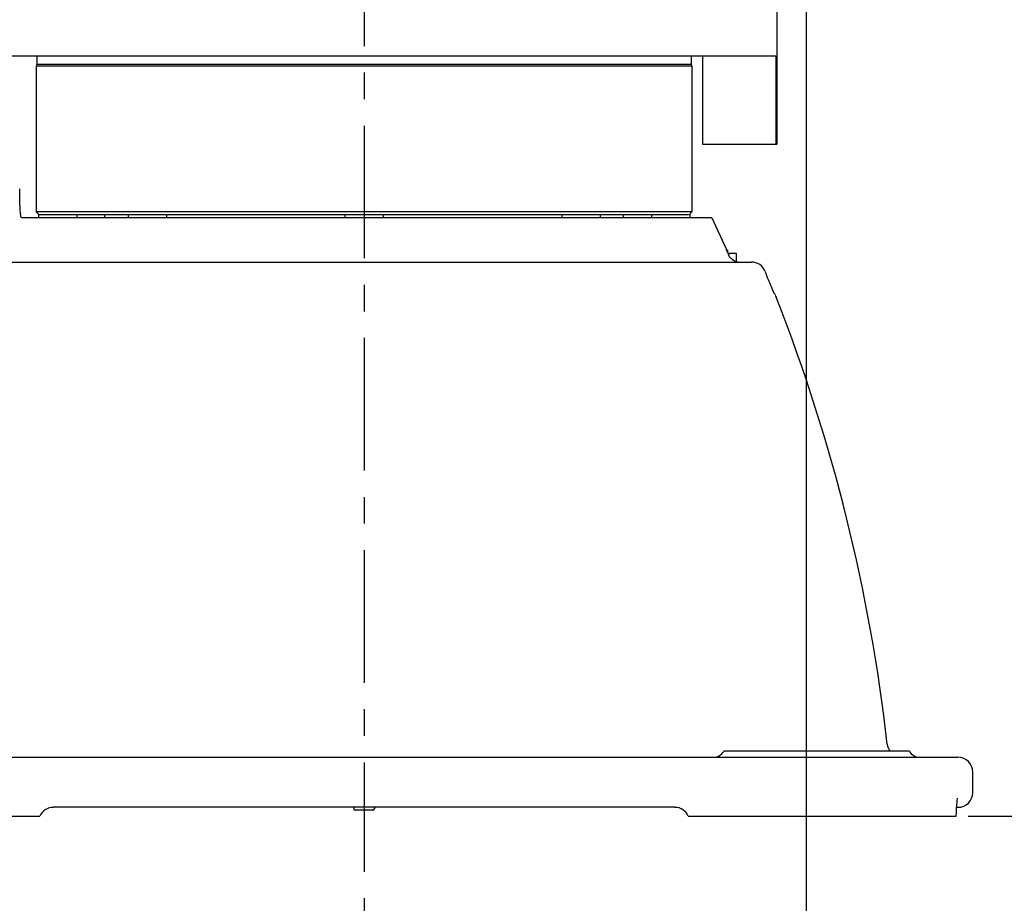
# Model space of a CAD drawing. Header units: millimetres. Extents: x 4086 to 10416, y 123 to 1549.
# Tile 86 of 99: x 9372 to 9427, y 1029 to 1079. Entities that reach past the tile are written whole.
import ezdxf

# ---------------------------------------------------------------- set-up
doc = ezdxf.new("R2010")
doc.units = ezdxf.units.MM
doc.linetypes.add('CENTER', pattern=[0.6, 0.375, -0.075, 0.075, -0.075])
for name, color, linetype in [('中心线', 7, 'Continuous'), ('尺寸标注', 7, 'Continuous'), ('运动范围', 7, 'Continuous')]:
    doc.layers.add(name, color=color, linetype=linetype)
doc.styles.add('思源黑', font='SourceHanSansCN-Normal.ttf')
doc.dimstyles.new('尺寸标注_1_6比例中六', dxfattribs={"dimtxt": 10, "dimasz": 8, "dimexe": 2, "dimexo": 1.5, "dimgap": 1, "dimtad": 1, "dimdec": 1, "dimlfac": 6, "dimdsep": 46, "dimtxsty": '思源黑', "dimcen": 0.09, "dimadec": 0, "dimazin": 0, "dimtp": 0.01, "dimtm": 0.01, "dimtfac": 1, "dimtdec": 1, "dimtofl": 0, "dimtmove": 0, "dimatfit": 3, "dimfxl": 1, "dimtolj": 1, "dimarcsym": 0})

# ---------------------------------------------------------------- blocks, each defined once
blk = doc.blocks.new('*D861')
at = {"layer": 'Defpoints', "color": 0}
for p in [(9400.932, 1109.18), (9192.214, 1034.189), (9358.492, 1034.189)]:
    blk.add_point(p, dxfattribs=at)
at = {"layer": '尺寸标注', "color": 0, "lineweight": -2}
for p, q in [((9399.432, 1109.18), (9190.214, 1109.18)), ((9192.214, 1101.18), (9192.214, 1042.189)), ((9356.992, 1034.189), (9190.214, 1034.189))]:
    blk.add_line(p, q, dxfattribs=at)
at = {"layer": '尺寸标注', "color": 0}
for points in [[(9193.547, 1101.18), (9190.881, 1101.18), (9192.214, 1109.18)], [(9190.881, 1042.189), (9193.547, 1042.189), (9192.214, 1034.189)]]:
    blk.add_solid(points, dxfattribs=at)
at = {"layer": '尺寸标注', "color": 0, "insert": (9186.036, 1073.161), "char_height": 10, "attachment_point": 5, "rotation": 90, "style": '思源黑'}
blk.add_mtext('\\A1;450', dxfattribs=at)
blk = doc.blocks.new('*D864')
at = {"layer": 'Defpoints', "color": 0}
for p in [(9416.26, 1093.852), (9391.263, 1031.051), (9416.26, 1011.08)]:
    blk.add_point(p, dxfattribs=at)
at = {"layer": '尺寸标注', "color": 0, "lineweight": -2}
for p, q in [((9416.26, 1092.352), (9416.26, 1009.08)), ((9391.263, 1029.551), (9391.263, 1009.08)), ((9383.263, 1011.08), (9375.263, 1011.08)), ((9391.263, 1011.08), (9416.26, 1011.08)), ((9424.26, 1011.08), (9432.26, 1011.08))]:
    blk.add_line(p, q, dxfattribs=at)
at = {"layer": '尺寸标注', "color": 0}
for points in [[(9383.263, 1009.747), (9383.263, 1012.414), (9391.263, 1011.08)], [(9424.26, 1012.414), (9424.26, 1009.747), (9416.26, 1011.08)]]:
    blk.add_solid(points, dxfattribs=at)
at = {"layer": '尺寸标注', "color": 0, "insert": (9403.157, 1017.258), "char_height": 10, "attachment_point": 5, "style": '思源黑'}
blk.add_mtext('\\A1;150', dxfattribs=at)
blk = doc.blocks.new('*D865')
at = {"layer": 'Defpoints', "color": 0}
for p in [(9217.918, 1160.008), (9391.263, 1031.051), (9217.918, 869.238)]:
    blk.add_point(p, dxfattribs=at)
at = {"layer": '尺寸标注', "color": 0, "lineweight": -2}
for p, q in [((9217.918, 1158.508), (9217.918, 867.238)), ((9391.263, 1029.551), (9391.263, 867.238)), ((9383.263, 869.238), (9225.918, 869.238))]:
    blk.add_line(p, q, dxfattribs=at)
at = {"layer": '尺寸标注', "color": 0}
for points in [[(9225.918, 870.572), (9225.918, 867.905), (9217.918, 869.238)], [(9383.263, 867.905), (9383.263, 870.572), (9391.263, 869.238)]]:
    blk.add_solid(points, dxfattribs=at)
at = {"layer": '尺寸标注', "color": 0, "insert": (9304.794, 875.416), "char_height": 10, "attachment_point": 5, "style": '思源黑'}
blk.add_mtext('\\A1;1040.2', dxfattribs=at)
blk = doc.blocks.new('*D866')
at = {"layer": 'Defpoints', "color": 0}
for p in [(9628.221, 1109.18), (9391.263, 1031.051), (9628.221, 869.238)]:
    blk.add_point(p, dxfattribs=at)
at = {"layer": '尺寸标注', "color": 0, "lineweight": -2}
for p, q in [((9628.221, 1107.68), (9628.221, 867.238)), ((9391.263, 1029.551), (9391.263, 867.238)), ((9399.263, 869.238), (9620.221, 869.238))]:
    blk.add_line(p, q, dxfattribs=at)
at = {"layer": '尺寸标注', "color": 0}
for points in [[(9399.263, 870.572), (9399.263, 867.905), (9391.263, 869.238)], [(9620.221, 867.905), (9620.221, 870.572), (9628.221, 869.238)]]:
    blk.add_solid(points, dxfattribs=at)
at = {"layer": '尺寸标注', "color": 0, "insert": (9509.994, 875.416), "char_height": 10, "attachment_point": 5, "style": '思源黑'}
blk.add_mtext('\\A1;1421.9', dxfattribs=at)
blk = doc.blocks.new('*D867')
at = {"layer": 'Defpoints', "color": 0}
for p in [(9254.849, 1109.18), (9391.263, 1031.051), (9254.849, 968.411)]:
    blk.add_point(p, dxfattribs=at)
at = {"layer": '尺寸标注', "color": 0, "lineweight": -2}
for p, q in [((9254.849, 1107.68), (9254.849, 966.411)), ((9391.263, 1029.551), (9391.263, 966.411)), ((9383.263, 968.411), (9262.849, 968.411))]:
    blk.add_line(p, q, dxfattribs=at)
at = {"layer": '尺寸标注', "color": 0}
for points in [[(9262.849, 969.745), (9262.849, 967.078), (9254.849, 968.411)], [(9383.263, 967.078), (9383.263, 969.745), (9391.263, 968.411)]]:
    blk.add_solid(points, dxfattribs=at)
at = {"layer": '尺寸标注', "color": 0, "insert": (9322.909, 974.589), "char_height": 10, "attachment_point": 5, "style": '思源黑'}
blk.add_mtext('\\A1;818.6', dxfattribs=at)
blk = doc.blocks.new('*D868')
at = {"layer": 'Defpoints', "color": 0}
for p in [(9258.635, 1074.423), (9391.263, 1031.051), (9258.635, 990.814)]:
    blk.add_point(p, dxfattribs=at)
at = {"layer": '尺寸标注', "color": 0, "lineweight": -2}
for p, q in [((9258.635, 1072.923), (9258.635, 988.814)), ((9391.263, 1029.551), (9391.263, 988.814)), ((9383.263, 990.814), (9266.635, 990.814))]:
    blk.add_line(p, q, dxfattribs=at)
at = {"layer": '尺寸标注', "color": 0}
for points in [[(9266.635, 992.147), (9266.635, 989.48), (9258.635, 990.814)], [(9383.263, 989.48), (9383.263, 992.147), (9391.263, 990.814)]]:
    blk.add_solid(points, dxfattribs=at)
at = {"layer": '尺寸标注', "color": 0, "insert": (9322.909, 996.991), "char_height": 10, "attachment_point": 5, "style": '思源黑'}
blk.add_mtext('\\A1;795.9', dxfattribs=at)
blk = doc.blocks.new('*D869')
at = {"layer": 'Defpoints', "color": 0}
for p in [(9429.718, 1072.204), (9391.263, 1031.051), (9429.718, 990.814)]:
    blk.add_point(p, dxfattribs=at)
at = {"layer": '尺寸标注', "color": 0, "lineweight": -2}
for p, q in [((9429.718, 1070.704), (9429.718, 988.814)), ((9391.263, 1029.551), (9391.263, 988.814)), ((9399.263, 990.814), (9421.718, 990.814))]:
    blk.add_line(p, q, dxfattribs=at)
at = {"layer": '尺寸标注', "color": 0}
for points in [[(9399.263, 992.147), (9399.263, 989.48), (9391.263, 990.814)], [(9421.718, 989.48), (9421.718, 992.147), (9429.718, 990.814)]]:
    blk.add_solid(points, dxfattribs=at)
at = {"layer": '尺寸标注', "color": 0, "insert": (9410.344, 996.998), "char_height": 10, "attachment_point": 5, "style": '思源黑'}
blk.add_mtext('\\A1;230.8', dxfattribs=at)
blk = doc.blocks.new('*D870')
at = {"layer": 'Defpoints', "color": 0}
for p in [(9455.609, 1109.18), (9391.263, 1031.051), (9455.609, 968.411)]:
    blk.add_point(p, dxfattribs=at)
at = {"layer": '尺寸标注', "color": 0, "lineweight": -2}
for p, q in [((9455.609, 1107.68), (9455.609, 966.411)), ((9391.263, 1029.551), (9391.263, 966.411)), ((9399.263, 968.411), (9447.609, 968.411))]:
    blk.add_line(p, q, dxfattribs=at)
at = {"layer": '尺寸标注', "color": 0}
for points in [[(9399.263, 969.745), (9399.263, 967.078), (9391.263, 968.411)], [(9447.609, 967.078), (9447.609, 969.745), (9455.609, 968.411)]]:
    blk.add_solid(points, dxfattribs=at)
at = {"layer": '尺寸标注', "color": 0, "insert": (9423.062, 974.596), "char_height": 10, "attachment_point": 5, "style": '思源黑'}
blk.add_mtext('\\A1;386.1', dxfattribs=at)
blk = doc.blocks.new('*D871')
at = {"layer": 'Defpoints', "color": 0}
for p in [(9423.925, 1034.189), (9655.547, 1034.189), (9451.028, 903.35)]:
    blk.add_point(p, dxfattribs=at)
at = {"layer": '尺寸标注', "color": 0, "lineweight": -2}
for p, q in [((9425.425, 1034.189), (9657.547, 1034.189)), ((9655.547, 911.35), (9655.547, 1026.189)), ((9452.528, 903.35), (9657.547, 903.35))]:
    blk.add_line(p, q, dxfattribs=at)
at = {"layer": '尺寸标注', "color": 0}
for points in [[(9656.881, 1026.189), (9654.214, 1026.189), (9655.547, 1034.189)], [(9654.214, 911.35), (9656.881, 911.35), (9655.547, 903.35)]]:
    blk.add_solid(points, dxfattribs=at)
at = {"layer": '尺寸标注', "color": 0, "insert": (9649.383, 968.411), "char_height": 10, "attachment_point": 5, "rotation": 90, "style": '思源黑'}
blk.add_mtext('\\A1;785.1', dxfattribs=at)
blk = doc.blocks.new('*D872')
at = {"layer": 'Defpoints', "color": 0}
for p in [(9416.26, 1321.141), (9424.034, 1034.189), (9655.547, 1034.189)]:
    blk.add_point(p, dxfattribs=at)
at = {"layer": '尺寸标注', "color": 0, "lineweight": -2}
for p, q in [((9417.76, 1321.141), (9657.547, 1321.141)), ((9655.547, 1313.141), (9655.547, 1042.189)), ((9425.534, 1034.189), (9657.547, 1034.189))]:
    blk.add_line(p, q, dxfattribs=at)
at = {"layer": '尺寸标注', "color": 0}
for points in [[(9656.881, 1313.141), (9654.214, 1313.141), (9655.547, 1321.141)], [(9654.214, 1042.189), (9656.881, 1042.189), (9655.547, 1034.189)]]:
    blk.add_solid(points, dxfattribs=at)
at = {"layer": '尺寸标注', "color": 0, "insert": (9649.37, 1177.917), "char_height": 10, "attachment_point": 5, "rotation": 90, "style": '思源黑'}
blk.add_mtext('\\A1;1721.9', dxfattribs=at)

msp = doc.modelspace()

# ---------------------------------------------------------------- linework, layer by layer
at = {"layer": '中心线', "linetype": 'CENTER', "ltscale": 20}
msp.add_line((9391.263, 1109.23), (9391.263, 1031.051), dxfattribs=at)
at = {"layer": '运动范围', "linetype": 'Continuous'}
for p, q in [((9414.594, 1080.017), (9414.594, 1072.184)), ((9368.768, 1077.184), (9414.55, 1077.184)), ((9372.765, 1077.184), (9372.765, 1076.684)), ((9409.761, 1077.184), (9409.761, 1076.684)), ((9410.392, 1077.184), (9410.392, 1072.184)), ((9414.55, 1077.184), (9414.55, 1072.184)), ((9372.765, 1076.684), (9372.723, 1076.612)), ((9372.723, 1076.612), (9372.723, 1068.352)), ((9372.723, 1076.612), (9409.802, 1076.612)), ((9409.761, 1076.684), (9372.765, 1076.684)), ((9409.761, 1076.684), (9409.802, 1076.612)), ((9409.802, 1076.612), (9409.802, 1068.352)), ((9410.392, 1072.184), (9414.594, 1072.184)), ((9372.89, 1068.185), (9372.723, 1068.352)), ((9409.802, 1068.352), (9372.723, 1068.352)), ((9409.636, 1068.185), (9409.802, 1068.352)), ((9410.916, 1068.018), (9371.887, 1068.018)), ((9372.848, 1068.185), (9372.848, 1068.018)), ((9372.89, 1068.185), (9372.848, 1068.185)), ((9409.61, 1068.185), (9372.916, 1068.185)), ((9375.015, 1068.185), (9375.015, 1068.018)), ((9376.598, 1068.018), (9376.598, 1068.185)), ((9377.925, 1068.185), (9377.925, 1068.018)), ((9380.091, 1068.185), (9380.091, 1068.018)), ((9390.18, 1068.185), (9390.18, 1068.018)), ((9392.346, 1068.185), (9392.346, 1068.018)), ((9402.435, 1068.185), (9402.435, 1068.018)), ((9404.601, 1068.185), (9404.601, 1068.018)), ((9405.928, 1068.018), (9405.928, 1068.185)), ((9407.511, 1068.185), (9407.511, 1068.018)), ((9409.677, 1068.185), (9409.636, 1068.185)), ((9409.678, 1068.185), (9409.678, 1068.018)), ((9410.916, 1068.018), (9411.732, 1066.268)), ((9411.732, 1066.268), (9411.738, 1066.253)), ((9411.746, 1066.234), (9411.738, 1066.254)), ((9411.738, 1066.253), (9411.746, 1066.234)), ((9411.76, 1066.199), (9411.746, 1066.234)), ((9411.766, 1066.185), (9411.76, 1066.199)), ((9411.802, 1066.185), (9411.765, 1066.185)), ((9411.799, 1066.102), (9411.786, 1066.134)), ((9411.802, 1066.185), (9411.802, 1066.094)), ((9411.828, 1066.031), (9411.824, 1066.041)), ((9411.833, 1066.018), (9412.302, 1066.018)), ((9412.302, 1066.018), (9412.302, 1065.543)), ((9356.926, 1065.519), (9413.165, 1065.519)), ((9422.092, 1037.855), (9411.594, 1037.855)), ((9358.72, 1037.522), (9424.842, 1037.522)), ((9425.676, 1035.522), (9425.676, 1036.688)), ((9408.831, 1034.689), (9373.695, 1034.689)), ((9390.68, 1034.689), (9390.68, 1034.605)), ((9391.763, 1034.522), (9390.763, 1034.522)), ((9391.846, 1034.689), (9391.846, 1034.605)), ((9424.763, 1034.611), (9424.768, 1034.689)), ((9424.768, 1034.689), (9424.842, 1034.689)), ((9357.778, 1034.189), (9372.932, 1034.189)), ((9409.594, 1034.189), (9424.748, 1034.189))]:
    msp.add_line(p, q, dxfattribs=at)
msp.add_lwpolyline([(9424.748, 1034.189), (9424.754, 1034.413), (9424.764, 1034.626), (9424.776, 1034.812), (9424.789, 1034.969), (9424.803, 1035.091), (9424.815, 1035.176), (9424.82, 1035.203)], dxfattribs=at)
for centre, radius, start, end in [((9416.26, 1109.18), 211.961, 290, 150), ((9434.191, 1075.189), 24.166, 201.8771, 202.0057), ((9434.974, 1075.505), 25.01, 202.0845, 202.2332), ((9434.812, 1075.438), 24.835, 202.26, 202.5773), ((9412.47, 1066.182), 0.663, 255.2994, 270.0032), ((9447.872, 1078.528), 36.541, 201.7328, 201.979), ((9432.765, 1071.983), 20.075, 204.2267, 204.5044), ((9425.91, 1068.848), 12.537, 204.4579, 205.0991), ((9420.36, 1066.248), 6.409, 205.1044, 205.4916), ((9321.482, 1026.984), 100, 6.47475, 21.37734), ((9411.017, 1038.188), 0.667, 270, 330), ((9422.67, 1038.188), 0.667, 210, 270), ((9424.842, 1036.688), 0.833, 0, 90), ((9424.842, 1035.522), 0.833, 270, 0), ((9373.695, 1033.855), 0.833, 90, 156.4217), ((9390.763, 1034.605), 0.0833, 180, 270), ((9391.763, 1034.605), 0.0833, 270, 0), ((9408.831, 1033.855), 0.833, 23.5783, 90)]:
    msp.add_arc(centre, radius, start, end, dxfattribs=at)
for points, knots in [([(9371.863, 1068.105), (9371.818, 1068.344), (9371.805, 1068.863), (9371.791, 1069.378), (9371.789, 1069.652)], [0, 0, 0, 0, 15001.667149, 31858.446928, 31858.446928, 31858.446928, 31858.446928]), ([(9412.301, 1065.54), (9412.25, 1065.554), (9412.073, 1065.623), (9411.933, 1065.778), (9411.88, 1065.903)], [0, 0, 0, 0, 9235.562972, 32807.398574, 32807.398574, 32807.398574, 32807.398574]), ([(9413.929, 1064.998), (9413.869, 1065.147), (9413.658, 1065.419), (9413.327, 1065.519), (9413.165, 1065.519)], [0, 0, 0, 0, 16369.410133, 32849.652273, 32849.652273, 32849.652273, 32849.652273]), ([(9414.458, 1063.745), (9414.424, 1063.821), (9414.261, 1064.188), (9414.106, 1064.558), (9413.987, 1064.852)], [0, 0, 0, 0, 6849.654722, 32910.524995, 32910.524995, 32910.524995, 32910.524995]), ([(9414.603, 1063.435), (9414.598, 1063.435), (9414.594, 1063.464), (9414.582, 1063.476), (9414.575, 1063.49)], [0, 0, 0, 0, 8536.487614, 32942.684358, 32942.684358, 32942.684358, 32942.684358])]:
    msp.add_open_spline(points, degree=3, knots=knots, dxfattribs=at)
for points in [[(9371.887, 1068.018), (9371.875, 1068.046), (9371.869, 1068.076), (9371.863, 1068.105)], [(9420.845, 1038.261), (9420.862, 1038.115), (9420.92, 1037.969), (9421.009, 1037.852)]]:
    msp.add_open_spline(points, degree=3, dxfattribs=at)

# ---------------------------------------------------------------- dimensions: what is measured, and where the dimension line sits
at = {"layer": '尺寸标注'}
for base, p1, p2, angle, text, picture, middle in [((9655.547, 1034.189), (9416.26, 1321.141), (9424.034, 1034.189), 270, '1721.9', '*D872', (9655.547, 1177.917)), ((9192.214, 1034.189), (9400.932, 1109.18), (9358.492, 1034.189), 270, '450', '*D861', (9192.214, 1073.161)), ((9655.547, 1034.189), (9451.028, 903.35), (9423.925, 1034.189), 90, '785.1', '*D871', (9655.547, 968.411))]:
    dim = msp.add_linear_dim(base=base, p1=p1, p2=p2, angle=angle, text=text, dimstyle='尺寸标注_1_6比例中六', dxfattribs=at)
    dim.commit()
    dim.dimension.update_dxf_attribs({"geometry": picture, "text_midpoint": middle, "dimtype": 160})
for base, p2, text, picture, middle in [((9217.918, 869.238), (9217.918, 1160.008), '1040.2', '*D865', (9304.794, 869.238)), ((9254.849, 968.411), (9254.849, 1109.18), '818.6', '*D867', (9322.909, 968.411)), ((9628.221, 869.238), (9628.221, 1109.18), '1421.9', '*D866', (9509.994, 869.238)), ((9455.609, 968.411), (9455.609, 1109.18), '386.1', '*D870', (9423.062, 968.411)), ((9258.635, 990.814), (9258.635, 1074.423), '795.9', '*D868', (9322.909, 990.814)), ((9429.718, 990.814), (9429.718, 1072.204), '230.8', '*D869', (9410.344, 990.814))]:
    dim = msp.add_linear_dim(base=base, p1=(9391.263, 1031.051), p2=p2, text=text, dimstyle='尺寸标注_1_6比例中六', dxfattribs=at)
    dim.commit()
    dim.dimension.update_dxf_attribs({"geometry": picture, "text_midpoint": middle, "dimtype": 160})
dim = msp.add_linear_dim(base=(9416.26, 1011.08), p1=(9391.263, 1031.051), p2=(9416.26, 1093.852), dimstyle='尺寸标注_1_6比例中六', dxfattribs=at)
dim.commit()
dim.dimension.update_dxf_attribs({"geometry": '*D864', "text_midpoint": (9403.157, 1011.08), "dimtype": 160})

doc.saveas('drawing.dxf')
